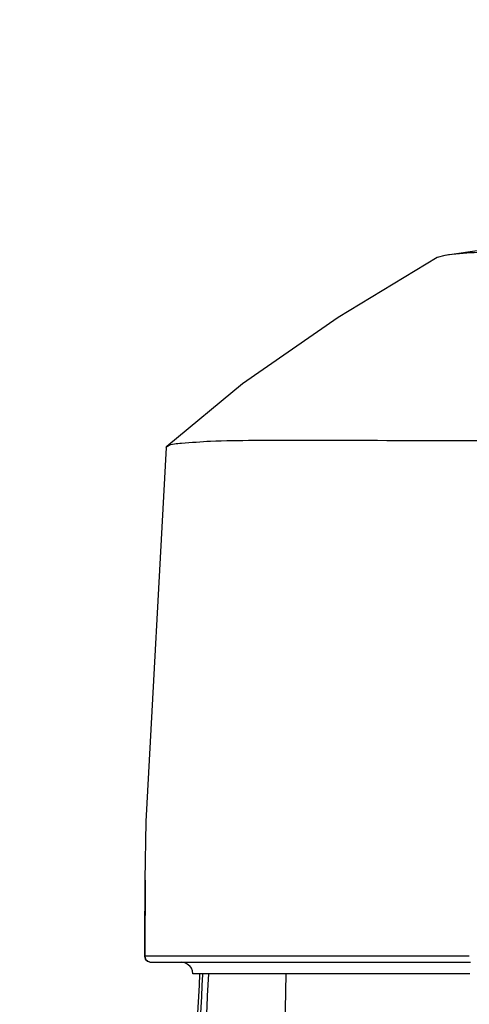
# Model space of a CAD drawing. Header units: millimetres. Extents: x 5828 to 6704, y 123 to 421.
# Tile 45 of 256: x 6404.38 to 6406.3, y 192.48 to 196.68. Entities that reach past the tile are written whole.
import ezdxf

# ---------------------------------------------------------------- set-up
doc = ezdxf.new("R2010")
doc.units = ezdxf.units.MM
doc.layers.add('外形图', color=7, linetype='Continuous')
doc.layers.add('尺寸标注', color=7, linetype='Continuous')
doc.styles.add('微软雅黑', font='msyh.ttc', dxfattribs={"height": 1.5})
doc.dimstyles.new('尺寸标注_1_20比例', dxfattribs={"dimtxt": 1.5, "dimasz": 1.25, "dimexe": 0.5, "dimexo": 0.4, "dimgap": 0.5, "dimtad": 1, "dimdec": 1, "dimlfac": 20, "dimdsep": 46, "dimtxsty": '微软雅黑', "dimcen": 0.09, "dimadec": 0, "dimazin": 0, "dimtp": 0.01, "dimtm": 0.01, "dimtfac": 1, "dimtdec": 1, "dimtofl": 0, "dimtmove": 0, "dimatfit": 3, "dimfxl": 1, "dimtolj": 1, "dimarcsym": 0})

# ---------------------------------------------------------------- blocks, each defined once
blk = doc.blocks.new('*D1102')
at = {"layer": 'Defpoints', "color": 0}
for p in [(6409.4545, 201.6953), (6409.4545, 196.4975), (6406.5795, 189.9086)]:
    blk.add_point(p, dxfattribs=at)
at = {"layer": '尺寸标注', "color": 0, "lineweight": -2}
for p, q in [((6406.5795, 190.3086), (6406.5795, 202.1953)), ((6409.4545, 196.8975), (6409.4545, 202.1953)), ((6405.3295, 201.6953), (6404.0795, 201.6953)), ((6410.7045, 201.6953), (6417.675, 201.6953))]:
    blk.add_line(p, q, dxfattribs=at)
at = {"layer": '尺寸标注', "color": 0}
for points in [[(6405.3295, 201.487), (6405.3295, 201.9037), (6406.5795, 201.6953)], [(6410.7045, 201.9037), (6410.7045, 201.487), (6409.4545, 201.6953)]]:
    blk.add_solid(points, dxfattribs=at)
at = {"layer": '尺寸标注', "color": 0, "insert": (6415.1519, 202.9561), "char_height": 1.5, "attachment_point": 5, "style": '微软雅黑'}
blk.add_mtext('\\A1;\\A1;{\\fAlibaba PuHuiTi 3.0 55 Regular|b0|i0|c134|p18;57.5}', dxfattribs=at)

msp = doc.modelspace()

# ---------------------------------------------------------------- linework, layer by layer
at = {"layer": '外形图', "linetype": 'ByBlock'}
for p, q in [((6406.1917, 195.6724), (6406.1592, 195.6634)), ((6405.0044, 194.8533), (6405.0069, 194.8576)), ((6404.915, 193.0086), (6404.9132, 193.0086)), ((6406.2956, 192.6838), (6404.9126, 192.6837)), ((6404.9376, 192.6586), (6406.3011, 192.6586)), ((6405.0815, 192.6568), (6405.0681, 192.6586)), ((6406.2995, 192.6086), (6405.1181, 192.6086)), ((6405.5143, 192.6086), (6405.5062, 192.1397))]:
    msp.add_line(p, q, dxfattribs=at)
for points in [[(6407.2292, 195.7898), (6406.8927, 195.7623), (6406.5383, 195.7229), (6406.1917, 195.6723)], [(6406.1592, 195.6634), (6405.7374, 195.4087), (6405.33, 195.1257), (6405.0069, 194.8576)], [(6405.0044, 194.8533), (6404.9173, 193.2587), (6404.9132, 193.0086)], [(6404.9112, 192.6837), (6404.9146, 192.6711), (6404.9236, 192.662), (6404.9362, 192.6586)], [(6404.9126, 192.6837), (6404.916, 192.6711), (6404.9251, 192.662), (6404.9376, 192.6586)], [(6405.0815, 192.6568), (6405.094, 192.6514), (6405.1045, 192.6429)], [(6405.1181, 192.6086), (6405.1165, 192.621), (6405.1118, 192.6329), (6405.1045, 192.6429)]]:
    msp.add_lwpolyline(points, dxfattribs=at)
for centre, radius, start, end in [((6438.2492, 192.6044), 33.3382, 179.3052, 179.86366), ((6439.1769, 192.6007), 34.2643, 179.31781, 179.86118), ((6465.078, 189.2836), 60.0235, 176.825916, 177.5509), ((6465.078, 189.2836), 60.0109, 176.825842, 177.549003), ((6465.078, 189.2836), 59.9859, 176.822347, 177.543796)]:
    msp.add_arc(centre, radius, start, end, dxfattribs=at)
for points, knots in [([(6406.9189, 195.6897), (6406.7608, 195.6895), (6406.519, 195.6862), (6406.275, 195.6861), (6406.1916, 195.6724)], [0, 0, 0, 0, 0.651588, 1, 1, 1, 1]), ([(6405.0102, 194.8599), (6405.0278, 194.8699), (6405.0919, 194.8738), (6405.2126, 194.8837), (6405.3976, 194.8846), (6405.756, 194.8848), (6406.3311, 194.883), (6406.8246, 194.8839), (6407.1019, 194.8838)], [0, 0, 0, 0, 0.029039, 0.088106, 0.176393, 0.292593, 0.602615, 1, 1, 1, 1]), ([(6405.0069, 194.8576), (6405.0073, 194.858), (6405.0084, 194.8589), (6405.0095, 194.8596), (6405.0102, 194.8599)], [0, 0, 0, 0, 0.468519, 1, 1, 1, 1])]:
    msp.add_open_spline(points, degree=3, knots=knots, dxfattribs=at)

# ---------------------------------------------------------------- dimensions: what is measured, and where the dimension line sits
at = {"layer": '尺寸标注'}
dim = msp.add_linear_dim(base=(6409.4545, 201.6953), p1=(6406.5795, 189.9086), p2=(6409.4545, 196.4975), text='\\A1;{\\fAlibaba PuHuiTi 3.0 55 Regular|b0|i0|c134|p18;<>}', dimstyle='尺寸标注_1_20比例', dxfattribs=at)
dim.commit()
dim.dimension.update_dxf_attribs({"geometry": '*D1102', "text_midpoint": (6415.1519, 201.6953), "dimtype": 160})

doc.saveas('drawing.dxf')
